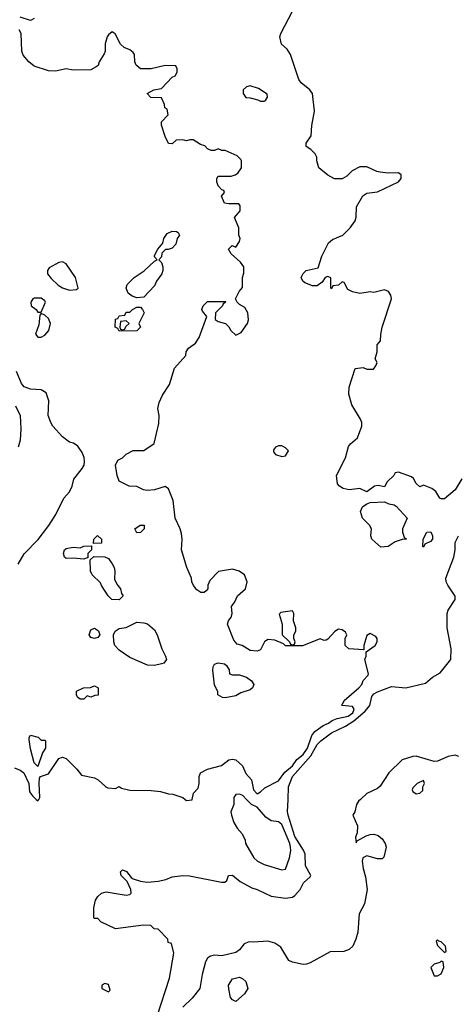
# Model space of a CAD drawing. Header units: inches. Extents: x 2792272 to 2951639, y 860504 to 1033803.
# Tile 5 of 209: x 2941308 to 2943776, y 868841 to 874407. Entities that reach past the tile are written whole.
import ezdxf

# ---------------------------------------------------------------- set-up
doc = ezdxf.new("R2010")
doc.units = ezdxf.units.IN
doc.header["$MEASUREMENT"] = 0
doc.layers.add('C9846', color=7, linetype='Continuous')
doc.layers.add('C9847', color=7, linetype='Continuous')

msp = doc.modelspace()

# ---------------------------------------------------------------- linework, layer by layer
at = {"layer": 'C9846', "color": 4}
for points, elevation in [([(2941401.3, 870000), (2941410, 869992), (2941415.3, 870000)], 8), ([(2942085.2, 868774.8), (2942154.5, 868990), (2942179, 869130), (2942166, 869186), (2942148, 869190), (2942146, 869210), (2942090, 869266), (2942067.3, 869267.3), (2942050, 869286), (2942008, 869288), (2941850, 869268.7), (2941767.3, 869307.3), (2941750, 869326), (2941730, 869326), (2941728, 869330), (2941727.3, 869387.3), (2941737.2, 869430), (2941749, 869450), (2941769.6, 869470.4), (2941796.8, 869476.8), (2941910, 869458), (2941930, 869462), (2941938, 869470), (2941935.3, 869490), (2941916.4, 869536.4), (2941882, 869570), (2941878, 869590), (2941890, 869602), (2941911.1, 869591.2), (2941938, 869558), (2941950, 869551.3), (2941990, 869538), (2942030, 869531.3), (2942090, 869537.3), (2942133.4, 869546.6), (2942170, 869562), (2942230, 869570.4), (2942268.3, 869568.3), (2942448.4, 869531.6), (2942468.4, 869531.6), (2942478, 869542), (2942489, 869570), (2942510, 869570.8), (2942554.9, 869534.9), (2942619.8, 869499.8), (2942650, 869490.8), (2942730, 869452.7), (2942810, 869441.6), (2942850, 869447.7), (2942864.1, 869455.9), (2942894, 869490), (2942912.9, 869527.1), (2942950, 869562), (2942953.2, 869570), (2942923.9, 869623.9), (2942921.3, 869690), (2942912.1, 869712.1), (2942863.9, 869790), (2942825.7, 869910), (2942822.6, 869930), (2942825.4, 870000)], 4), ([(2943233.9, 870000), (2943222.8, 869990), (2943211.3, 869970), (2943202, 869930), (2943192, 869910), (2943218, 869850), (2943216, 869810), (2943206.4, 869786.4), (2943210, 869754), (2943215.3, 869764.7), (2943266.8, 869793.2), (2943290, 869801.6), (2943310, 869802.4), (2943334.9, 869794.9), (2943357.3, 869777.3), (2943374.8, 869750), (2943378.8, 869730), (2943367.1, 869672.9), (2943356.8, 869663.2), (2943330, 869663.7), (2943270, 869680.9), (2943246.8, 869670), (2943243, 869650), (2943248.8, 869610), (2943262.4, 869562.4), (2943271.5, 869490), (2943256.5, 869410), (2943226.8, 869353.2), (2943219.6, 869250), (2943208.7, 869210), (2943190.2, 869169.8), (2943170, 869151.6), (2943140.5, 869139.5), (2943062.6, 869137.4), (2942950, 869076.3), (2942930, 869068.1), (2942910, 869066.6), (2942850, 869079.6), (2942830, 869089.6), (2942783.9, 869163.9), (2942750, 869186.3), (2942710, 869198), (2942630, 869192.3), (2942605.5, 869194.5), (2942576, 869184), (2942550.5, 869149.5), (2942530, 869134), (2942450, 869115.3), (2942410, 869119), (2942387.1, 869112.9), (2942370, 869102), (2942358, 869082), (2942338.8, 869010), (2942326, 868930), (2942283.6, 868876.4), (2942230, 868826)], 4), ([(2942243.4, 870000), (2942250, 869994), (2942282, 869998), (2942282.4, 870000)], 8), ([(2942518, 870000), (2942518, 869970), (2942502, 869930), (2942504.7, 869910), (2942518, 869870), (2942536.9, 869836.9), (2942565.4, 869805.4), (2942582, 869770), (2942584.7, 869750), (2942631, 869670), (2942651.3, 869650), (2942690, 869631), (2942790, 869601), (2942810, 869606), (2942833.2, 869670), (2942840.9, 869710), (2942839.6, 869730), (2942835.8, 869750), (2942790, 869857.2), (2942770, 869872.3), (2942730, 869879.3), (2942699.6, 869899.6), (2942650, 869955.3), (2942618, 869970), (2942590.3, 870000)], 8)]:
    msp.add_lwpolyline(points, dxfattribs=dict(at, elevation=elevation))
for points, elevation in [([(2943670, 869206), (2943662, 869198), (2943670, 869174), (2943710, 869134), (2943718, 869142), (2943714, 869170), (2943690, 869195.3), (2943678, 869198)], 8), ([(2943690, 869086), (2943682, 869078), (2943650, 869068), (2943632, 869050), (2943650, 869002), (2943670, 869002), (2943690, 869014), (2943706, 869050), (2943702, 869082)], 8), ([(2942530, 868858), (2942510, 868866), (2942500.4, 868880.4), (2942489.3, 868929.3), (2942489.2, 868950), (2942510, 868984.7), (2942550, 868994), (2942570, 868986), (2942586, 868970), (2942598, 868930), (2942578.8, 868901.2)], 4), ([(2941790, 868959), (2941772, 868950), (2941772, 868930), (2941810, 868912), (2941819, 868921), (2941810, 868953.2)], 8)]:
    msp.add_lwpolyline(points, close=True, dxfattribs=dict(at, elevation=elevation))
at = {"layer": 'C9847', "color": 4}
for points, elevation in [([(2943807.9, 871812.1), (2943770.5, 871749.5), (2943710, 871698), (2943690, 871698), (2943683.1, 871703.1), (2943660.4, 871740.4), (2943638, 871758), (2943590, 871775.3), (2943570, 871766), (2943550, 871786), (2943534.6, 871814.6), (2943523.1, 871823.1), (2943450, 871848.7), (2943430, 871846), (2943422, 871830), (2943385.4, 871794.6), (2943370, 871766), (2943334, 871774), (2943314, 871770), (2943270, 871738), (2943230, 871757.2), (2943170, 871749), (2943136.5, 871756.5), (2943115.3, 871770), (2943104.5, 871784.5), (2943099.3, 871830), (2943149.6, 871930.4), (2943166, 871994), (2943177.2, 872010), (2943216.6, 872043.4), (2943241.2, 872110), (2943241.2, 872130), (2943234, 872150), (2943186, 872230), (2943169.4, 872290), (2943169.5, 872330.5), (2943205.2, 872434.8), (2943250, 872441), (2943270, 872431.3), (2943308.4, 872431.6), (2943322, 872450), (2943328, 872470), (2943318, 872490), (2943328, 872530), (2943328, 872570), (2943347.3, 872592.7), (2943348.7, 872628.7), (2943357.2, 872670), (2943409.2, 872829.2), (2943406, 872850), (2943391.8, 872871.8), (2943370, 872881.2), (2943310, 872865.2), (2943290, 872869), (2943230, 872859), (2943189.1, 872869.1), (2943163.1, 872883.1), (2943142, 872922), (2943130, 872926), (2943110, 872906), (2943078, 872902), (2943070, 872886), (2943066, 872890), (2943067.3, 872947.3), (2943050, 872955.3), (2943034, 872950), (2943016.9, 872923.1), (2942990, 872902), (2942963.1, 872903.1), (2942920.2, 872920.2), (2942909.1, 872929.1), (2942899, 872950), (2942910, 872972), (2942928, 872990), (2942994.6, 873005.4), (2943015.3, 873070), (2943053.8, 873146.2), (2943075.9, 873164.1), (2943134, 873190), (2943175.3, 873230), (2943204, 873270), (2943209.1, 873290.9), (2943212, 873350), (2943247.6, 873412.4), (2943270, 873427.3), (2943330, 873434), (2943448.7, 873490), (2943463.7, 873510), (2943465.2, 873530), (2943450, 873540.9), (2943390, 873539), (2943345.6, 873545.6), (2943326, 873550), (2943270, 873575.3), (2943230, 873575.3), (2943186.4, 873553.6), (2943156.9, 873523.1), (2943130, 873508), (2943088.4, 873508.4), (2943050, 873528), (2942998, 873570), (2942988, 873610), (2942988, 873630), (2942978, 873650), (2942953.6, 873673.6), (2942928, 873690), (2942928, 873710), (2942955.3, 873750), (2942959, 873810), (2942975.3, 873890), (2942964, 873990), (2942948.7, 874010), (2942899, 874050), (2942885.2, 874070), (2942839, 874210), (2942820.2, 874240.2), (2942788.7, 874270), (2942779, 874310), (2942784, 874330), (2942850, 874456)], 4), ([(2941390, 874415.1), (2941370, 874402.9), (2941310, 874421.7)], 4), ([(2942282.4, 870000), (2942290, 870034), (2942316.4, 870063.6), (2942322, 870090), (2942322, 870130), (2942329.5, 870150.5), (2942369.5, 870170.5), (2942449.3, 870190.7), (2942490, 870222.8), (2942510, 870226.8), (2942530, 870222.8), (2942566.8, 870190), (2942586.4, 870146.4), (2942618, 870110), (2942630, 870054), (2942650, 870032), (2942670, 870042), (2942694, 870066), (2942770, 870105.5), (2942806.2, 870153.8), (2942849.6, 870190), (2942875, 870224.9), (2942910, 870254.4), (2942934.5, 870290), (2942959.1, 870360.9), (2942977.2, 870382.8), (2943023, 870417), (2943054, 870430), (2943074.5, 870445.5), (2943102.7, 870457.3), (2943165.2, 870470), (2943191.3, 870490), (2943198, 870510), (2943190, 870524), (2943128, 870530), (2943142, 870558), (2943225.2, 870630), (2943241.2, 870650), (2943249, 870671), (2943277.2, 870702.8), (2943279, 870710), (2943258, 870790), (2943266, 870810), (2943266, 870834), (2943318, 870870), (2943328, 870890), (2943328, 870910), (2943320.4, 870920.4), (2943290, 870938), (2943270, 870926), (2943254, 870870), (2943254, 870846), (2943168, 870850), (2943148, 870870), (2943148, 870910), (2943158, 870930), (2943150, 870946), (2943130, 870958), (2943110, 870962), (2943090, 870948.7), (2943050, 870906), (2943039.6, 870900.4), (2943030, 870898), (2943007.3, 870907.3), (2942907.3, 870867.3), (2942810, 870868.7), (2942799, 870879), (2942750, 870899), (2942710, 870904), (2942691.3, 870890), (2942670, 870846), (2942650, 870838), (2942610, 870842), (2942566, 870870), (2942538, 870878), (2942519, 870899), (2942482, 870990), (2942488.7, 871010), (2942504, 871030), (2942509, 871050), (2942506, 871090), (2942524, 871116), (2942539, 871150), (2942584, 871190), (2942594, 871230), (2942579, 871270), (2942548.7, 871290), (2942510, 871300.9), (2942431.3, 871288.7), (2942383.6, 871236.4), (2942372, 871210), (2942371.3, 871190), (2942362, 871178), (2942350, 871168.7), (2942331.1, 871168.9), (2942310, 871184), (2942290, 871208.7), (2942281.2, 871230), (2942279, 871250), (2942252.7, 871310), (2942222.7, 871410), (2942226.6, 871470), (2942222.5, 871502.5), (2942215.1, 871530), (2942186.6, 871590), (2942175.6, 871690), (2942150, 871755.3), (2942130, 871769), (2942070, 871749.3), (2942030, 871746), (2942008, 871750), (2941970, 871769), (2941926, 871770), (2941870, 871798), (2941859, 871830), (2941848.7, 871890), (2941862, 871918), (2941890, 871931.3), (2941910, 871951.3), (2941950, 871972), (2942010, 871972), (2942068.9, 872011.1), (2942094.8, 872125.2), (2942096, 872170), (2942089.2, 872210), (2942096.5, 872243.5), (2942115.5, 872284.5), (2942154.2, 872345.8), (2942183.3, 872436.7), (2942248, 872510), (2942249, 872530), (2942262, 872550), (2942301.2, 872578.8), (2942322, 872610), (2942366, 872730), (2942340.4, 872760.4), (2942338, 872770), (2942346, 872790), (2942370, 872814), (2942470, 872814), (2942474, 872810), (2942458, 872802), (2942454, 872790), (2942414, 872750), (2942412.7, 872712.7), (2942430, 872702), (2942470.9, 872690.9), (2942490, 872672), (2942502, 872650), (2942530, 872624.7), (2942560.4, 872639.6), (2942595.3, 872690), (2942602, 872710), (2942598, 872750), (2942580.4, 872780.4), (2942550, 872798), (2942538, 872810), (2942528, 872830), (2942548.4, 872871.6), (2942567.3, 872892.7), (2942568, 872950), (2942574.6, 872974.6), (2942575.3, 873010), (2942556.5, 873036.5), (2942503.1, 873083.1), (2942488.7, 873110), (2942508.4, 873131.6), (2942530, 873122), (2942550, 873154), (2942554, 873170), (2942546, 873190), (2942546, 873230), (2942522, 873290), (2942553.6, 873326.4), (2942554.6, 873354.6), (2942547.3, 873367.3), (2942490, 873366), (2942466, 873370), (2942449, 873410), (2942466, 873430), (2942462, 873442), (2942450, 873446), (2942430, 873468), (2942422, 873490), (2942422, 873510), (2942430, 873522), (2942503.6, 873523.6), (2942526, 873530), (2942540.4, 873539.6), (2942562, 873570), (2942562, 873610), (2942558, 873618), (2942538, 873638), (2942470, 873668), (2942450, 873668), (2942430, 873678), (2942410, 873668), (2942390, 873668), (2942370, 873678), (2942353.6, 873693.6), (2942330, 873702), (2942288.4, 873728.4), (2942270, 873728.7), (2942250, 873722), (2942230, 873728), (2942192.7, 873727.3), (2942170, 873706), (2942150, 873708), (2942130, 873748), (2942109, 873811), (2942109.1, 873830.9), (2942148, 873870), (2942142, 873902), (2942128.4, 873908.4), (2942127.3, 873927.3), (2942110, 873966), (2942050, 873968), (2942028, 873990), (2942066, 874010), (2942110, 874018), (2942170, 874082), (2942186, 874090), (2942198, 874110), (2942198, 874130), (2942190, 874146), (2942130, 874148.7), (2942050.7, 874129.3), (2941990, 874129.4), (2941966, 874150), (2941958, 874170), (2941957, 874210), (2941950, 874221.2), (2941930, 874237.2), (2941898, 874250), (2941878, 874270), (2941848.4, 874328.4), (2941830, 874338), (2941810, 874322), (2941802.8, 874310), (2941791.1, 874271.1), (2941791.3, 874230), (2941786.4, 874213.6), (2941758, 874170), (2941751, 874149), (2941739.8, 874140.2), (2941710, 874124), (2941610, 874122.7), (2941570, 874129.2), (2941510, 874117.2), (2941470, 874119), (2941390, 874144), (2941359, 874170), (2941327.2, 874207.2), (2941319.3, 874230), (2941316, 874330), (2941305.2, 874350)], 8), ([(2941299, 871330), (2941332.9, 871387.1), (2941411.9, 871468.1), (2941472.5, 871547.5), (2941512, 871610), (2941557.2, 871702.8), (2941590, 871738), (2941605.2, 871770), (2941614, 871810), (2941661.2, 871870), (2941672.3, 871890), (2941675.1, 871910), (2941672.3, 871932.3), (2941660.2, 871960.2), (2941636.5, 871996.5), (2941612.9, 872012.9), (2941590, 872019), (2941550, 872049), (2941496, 872110), (2941483.7, 872130), (2941469.2, 872170), (2941472.9, 872252.9), (2941457.2, 872297.2), (2941430, 872315.3), (2941370, 872319.3), (2941332.9, 872332.9), (2941319, 872350), (2941290, 872418)], 12), ([(2941284, 872224), (2941310.7, 872170), (2941313.7, 872093.7), (2941310.8, 872030), (2941298.8, 871990)], 12), ([(2942825.4, 870000), (2942828.2, 870070), (2942849.7, 870130), (2942953.1, 870246.9), (2942989.1, 870310.9), (2943009.8, 870330.2), (2943070, 870376.5), (2943150, 870414.3), (2943197.1, 870442.9), (2943261.1, 870498.9), (2943286.6, 870530), (2943299.3, 870580.7), (2943310, 870596.4), (2943330, 870608.5), (2943410, 870638.4), (2943490, 870630.7), (2943602.5, 870657.5), (2943641.2, 870690), (2943685.3, 870714.7), (2943745.2, 870790), (2943746.6, 870850), (2943723.7, 870970), (2943725.2, 871050), (2943729.2, 871070), (2943769.2, 871130), (2943769.1, 871149.1), (2943729, 871210), (2943719, 871230), (2943717.2, 871250), (2943761.2, 871370), (2943769, 871410), (2943768.9, 871451.1), (2943788.7, 871490)], 4), ([(2941415.3, 870000), (2941422, 870010), (2941417.2, 870090), (2941420.2, 870119.8), (2941426, 870130), (2941470, 870144.7), (2941528.7, 870231.3), (2941550, 870238), (2941570, 870231.3), (2941631.3, 870170), (2941656.9, 870136.9), (2941730, 870122), (2941751.1, 870111.2), (2941794, 870070), (2941805.4, 870065.4), (2941850, 870062), (2941870, 870072), (2941883.6, 870063.6), (2941930, 870051), (2942050.8, 870050.8), (2942103.6, 870043.6), (2942150, 870031.3), (2942174, 870030), (2942231.1, 870011.2), (2942243.4, 870000)], 8), ([(2943790, 870241.6), (2943770, 870249.6), (2943730, 870243.1), (2943670, 870216.3), (2943650, 870214.3), (2943550, 870244.7), (2943530, 870242.4), (2943470, 870223), (2943394.4, 870150), (2943346.4, 870073.6), (2943330, 870061.2), (2943270, 870032.7), (2943233.9, 870000)], 4), ([(2941278, 870178), (2941310, 870164.7), (2941331, 870150), (2941358.8, 870090), (2941362.8, 870042.8), (2941379.8, 870019.8), (2941401.3, 870000)], 8), ([(2942590.3, 870000), (2942570, 870022), (2942550, 870028.7), (2942530, 870028), (2942518, 870010), (2942518, 870000)], 8)]:
    msp.add_lwpolyline(points, dxfattribs=dict(at, elevation=elevation))
for points, elevation in [([(2942610, 874033.2), (2942590, 874028.7), (2942571.3, 874010), (2942571.3, 873990), (2942586.8, 873966.8), (2942610, 873966), (2942654.8, 873954.8), (2942670, 873946), (2942690, 873946), (2942698, 873950), (2942708, 873970), (2942707.3, 873987.3), (2942658, 874018)], 8), ([(2941970, 872835.3), (2941944.7, 872844.7), (2941921.2, 872861.2), (2941909, 872890), (2941915.3, 872910), (2941955.3, 872950), (2942012.3, 872987.7), (2942070, 873042), (2942086, 873050), (2942070, 873066), (2942070, 873074), (2942088.7, 873110), (2942116.4, 873143.6), (2942122, 873170), (2942142, 873198), (2942170, 873211.3), (2942194, 873210), (2942203.6, 873203.6), (2942211.3, 873190), (2942198, 873170), (2942190, 873138), (2942170, 873115.3), (2942148, 873108), (2942132, 873108), (2942112, 873088), (2942110, 873066), (2942094, 873050), (2942110, 873034), (2942118, 873010), (2942118, 872990), (2942111, 872970), (2942081, 872930), (2942070, 872902), (2942010, 872838)], 8), ([(2941550, 873038), (2941530, 873035.3), (2941474.4, 873005.6), (2941464.7, 872990), (2941466, 872970), (2941485.2, 872945.2), (2941526.4, 872906.4), (2941550.9, 872890.9), (2941590, 872878), (2941630, 872882), (2941638, 872890), (2941624, 872950), (2941570, 873028)], 12), ([(2941390, 872834), (2941382, 872830), (2941371.3, 872810), (2941372, 872790), (2941402, 872770), (2941410, 872754), (2941430, 872754), (2941453.2, 872810), (2941450, 872818), (2941430, 872833.2)], 12), ([(2941870, 872646), (2941862, 872662), (2941848, 872670), (2941850, 872714), (2941862, 872718), (2941870, 872734), (2941902, 872738), (2941910, 872754), (2941930, 872754), (2941946, 872770), (2941970, 872782), (2941990, 872782), (2942002, 872770), (2942011, 872750), (2941982, 872690), (2941991.3, 872670), (2941970, 872648.7)], 8), ([(2941430, 872746), (2941422, 872738), (2941416.9, 872683.1), (2941398, 872630), (2941410, 872612), (2941430, 872612), (2941450, 872624.7), (2941473.2, 872650), (2941482, 872690), (2941470, 872718), (2941450, 872738)], 12), ([(2941910, 872706), (2941878, 872702), (2941874, 872670), (2941878, 872658), (2941890, 872654), (2941902, 872658), (2941907.3, 872672.7), (2941926, 872690)], 8), ([(2942790, 871998), (2942770, 871998), (2942754, 871990), (2942743.6, 871976.4), (2942743.6, 871963.6), (2942754, 871950), (2942790, 871938), (2942810, 871942), (2942828, 871970), (2942810, 871988)], 8), ([(2943350, 871425.2), (2943299, 871470), (2943293.2, 871490), (2943296, 871530), (2943285.2, 871550), (2943245.2, 871590), (2943233.6, 871626.4), (2943246.6, 871653.4), (2943270, 871671.3), (2943290, 871678), (2943370, 871682), (2943394, 871670), (2943424.7, 871664.7), (2943436.9, 871656.9), (2943498, 871590), (2943471.3, 871530), (2943471.3, 871510), (2943482, 871482), (2943494, 871470), (2943470, 871468), (2943430, 871455.3), (2943390, 871428.7)], 4), ([(2941970, 871506), (2941958, 871530), (2941989.4, 871550.6), (2942010.7, 871550.7), (2942012, 871530), (2941990, 871508)], 8), ([(2941726, 871446), (2941728, 871470), (2941748, 871492), (2941771.3, 871470), (2941770, 871448)], 8), ([(2943590, 871426), (2943586, 871430), (2943588, 871470), (2943608.9, 871511.1), (2943632, 871512), (2943642, 871490), (2943642, 871470), (2943630, 871458), (2943598, 871442)], 4), ([(2941670, 871358), (2941610, 871364), (2941570, 871362), (2941562, 871370), (2941555.3, 871390), (2941562, 871410), (2941570, 871418), (2941610, 871424.7), (2941650, 871422), (2941670, 871432), (2941714, 871434), (2941714, 871410), (2941694, 871390), (2941694, 871366), (2941690, 871366)], 8), ([(2941870, 871128), (2941828, 871130), (2941808, 871150), (2941770, 871208), (2941764, 871224), (2941718, 871270), (2941708, 871290), (2941706, 871354), (2941727.3, 871372.7), (2941790, 871371.3), (2941810, 871361), (2941830, 871331), (2941841.6, 871310), (2941845.5, 871290), (2941844.7, 871244.7), (2941856.9, 871216.9), (2941878, 871190), (2941883.6, 871163.6), (2941892, 871150)], 8), ([(2942850, 871066), (2942783.6, 871056.4), (2942774, 871046), (2942790.9, 870990.9), (2942792, 870930), (2942834, 870890), (2942838, 870878), (2942850, 870874), (2942862, 870878), (2942866, 870890), (2942858, 870910), (2942858, 870930), (2942868, 870950), (2942868.7, 870970), (2942855.3, 871010), (2942858, 871050)], 8), ([(2942070, 870757.2), (2942030, 870759), (2941930, 870801.2), (2941870, 870842.7), (2941846, 870870), (2941839.3, 870890), (2941839, 870930), (2941848, 870950), (2941870, 870966), (2941910, 870971.3), (2941970, 871002), (2942010, 870998), (2942030, 870991.3), (2942070, 870958), (2942086, 870930), (2942111, 870850), (2942131.3, 870810), (2942138, 870790), (2942122, 870770), (2942110, 870765.2)], 8), ([(2941730, 870908.7), (2941710, 870915.3), (2941701.2, 870930), (2941710, 870958), (2941730, 870966.8), (2941753.4, 870953.4), (2941761, 870930), (2941750, 870915.3)], 8), ([(2942510, 870704.7), (2942550, 870704.7), (2942590, 870691), (2942618, 870670), (2942631, 870650), (2942624.7, 870630), (2942610, 870619), (2942558.5, 870601.5), (2942530, 870585.2), (2942470, 870574), (2942455.3, 870575.3), (2942428.7, 870590), (2942428, 870610), (2942410, 870646), (2942399.3, 870730), (2942401.2, 870750), (2942410, 870764.7), (2942430, 870771.3), (2942465.4, 870765.4), (2942476.9, 870756.9), (2942491.6, 870731.6), (2942494, 870710)], 8), ([(2941710, 870578), (2941690, 870586), (2941670, 870566), (2941650, 870566), (2941636.4, 870576.4), (2941629.1, 870589.1), (2941630, 870612), (2941668.9, 870631.1), (2941708.4, 870631.6), (2941730, 870642), (2941752, 870630), (2941751.1, 870588.9), (2941732.7, 870587.3)], 8), ([(2941430, 870334), (2941450, 870334), (2941454, 870330), (2941454, 870290), (2941436.9, 870263.1), (2941410, 870186), (2941390, 870206), (2941370, 870286), (2941362, 870338), (2941362, 870350), (2941370, 870362), (2941411.6, 870351.6)], 8), ([(2943590, 870106), (2943554, 870090), (2943530, 870066), (2943526, 870054), (2943530, 870044.7), (2943550, 870032), (2943570, 870034), (2943586, 870050), (2943586, 870070), (2943595.3, 870090)], 8)]:
    msp.add_lwpolyline(points, close=True, dxfattribs=dict(at, elevation=elevation))

doc.saveas('drawing.dxf')
